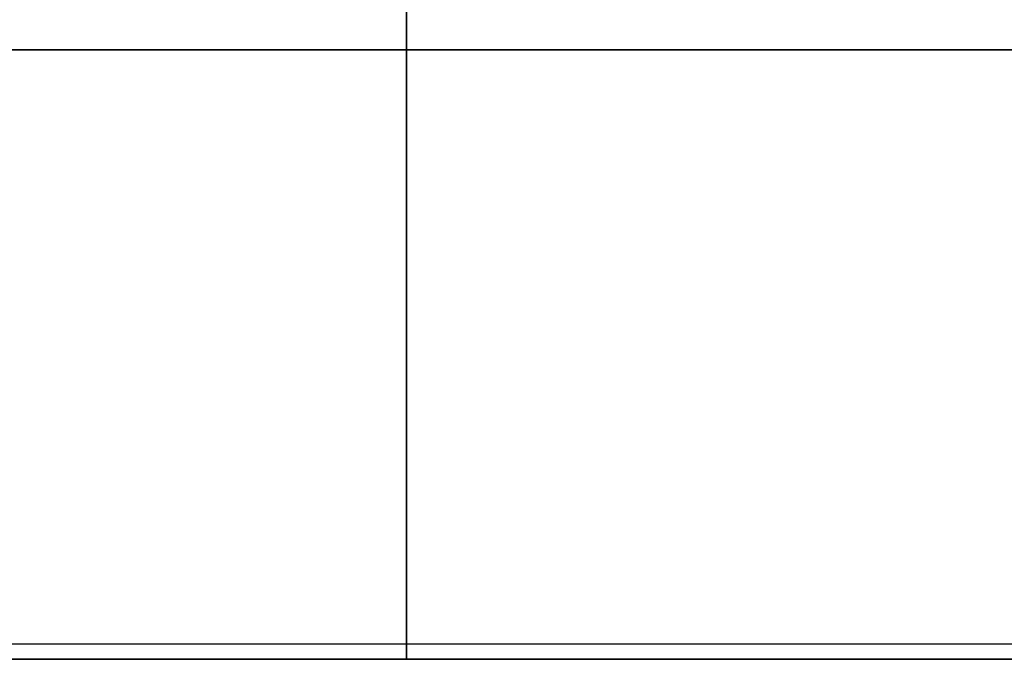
# Model space of a CAD drawing. Header units: metres. Extents: x 1.5 to 35.5, y 0 to 14.7.
# Tile 7 of 60: x 12.5 to 13.8, y 0 to 0.8. Entities that reach past the tile are written whole.
import ezdxf

# ---------------------------------------------------------------- set-up
doc = ezdxf.new("R2010")
doc.units = ezdxf.units.M
for name, color, linetype in [('GRANITE', 8, 'Continuous'), ('GRAVEL', 8, 'Continuous'), ('GROUND', 8, 'Continuous'), ('RUSTIC', 8, 'Continuous'), ('STUCCO', 8, 'Continuous')]:
    doc.layers.add(name, color=color, linetype=linetype)

msp = doc.modelspace()

# ---------------------------------------------------------------- linework, layer by layer
at = {"layer": 'GRANITE'}
for points in [[(23, 0), (13, 0), (13, 0.9), (23, 0.9)], [(13, 0), (23, 0), (23, 0.9), (13, 0.9)]]:
    msp.add_lwpolyline(points, close=True, dxfattribs=at)
at = {"layer": 'GRAVEL'}
msp.add_lwpolyline([(33, 0), (3, 0), (3, 0.02), (33, 0.02)], close=True, dxfattribs=at)
at = {"layer": 'GROUND'}
msp.add_line((1.5, 0), (34.5, 0), dxfattribs=at)
at = {"layer": 'RUSTIC'}
for points in [[(30, 0), (6, 0), (6, 0.9), (30, 0.9)], [(6, 0), (30, 0), (30, 0.9), (6, 0.9)], [(26, 0), (10, 0), (10, 0.9), (26, 0.9)], [(10, 0), (26, 0), (26, 0.9), (10, 0.9)]]:
    msp.add_lwpolyline(points, close=True, dxfattribs=at)
at = {"layer": 'STUCCO'}
for points in [[(30.1, 0.78), (5.9, 0.78), (5.9, 0.95), (30.1, 0.95)], [(5.9, 0.78), (30.1, 0.78), (30.1, 0.95), (5.9, 0.95)]]:
    msp.add_lwpolyline(points, close=True, dxfattribs=at)

doc.saveas('drawing.dxf')
